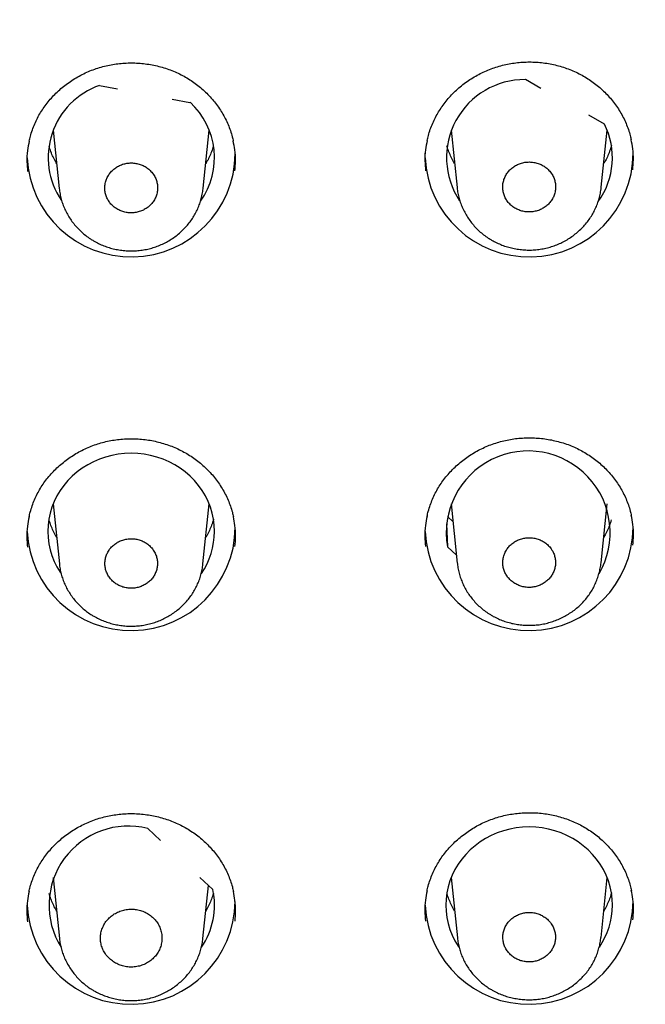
# Model space of a CAD drawing. Header units: millimetres. Extents: x 8 to 1128, y 12 to 2387.
# Tile 69 of 90: x 473 to 486, y 2272 to 2293. Entities that reach past the tile are written whole.
import ezdxf

# ---------------------------------------------------------------- set-up
doc = ezdxf.new("R2010")
doc.units = ezdxf.units.MM

msp = doc.modelspace()

# ---------------------------------------------------------------- linework, layer by layer
at = {"color": 7, "linetype": 'Continuous', "lineweight": 30}
for p, q in [((474.691, 2291.814), (475.076, 2291.741)), ((484.229, 2291.748), (483.892, 2291.939)), ((476.26, 2291.519), (476.644, 2291.447)), ((485.599, 2290.976), (485.261, 2291.167)), ((473.689, 2290.844), (473.818, 2289.586)), ((476.93, 2289.588), (477.058, 2290.844)), ((482.289, 2290.844), (482.416, 2289.603)), ((485.532, 2289.611), (485.658, 2290.844)), ((473.124, 2290.249), (473.124, 2290.296)), ((481.724, 2290.249), (481.726, 2290.35)), ((473.689, 2282.763), (473.822, 2281.464)), ((476.925, 2281.467), (477.058, 2282.763)), ((482.289, 2282.763), (482.42, 2281.482)), ((485.528, 2281.49), (485.658, 2282.763)), ((482.328, 2282.378), (482.207, 2282.492)), ((482.185, 2282.333), (482.209, 2281.836)), ((482.403, 2281.653), (482.209, 2281.836)), ((475.731, 2275.744), (476.009, 2275.483)), ((473.689, 2274.682), (473.824, 2273.363)), ((476.86, 2274.683), (477.138, 2274.422)), ((476.923, 2273.366), (477.041, 2274.513)), ((482.289, 2274.682), (482.422, 2273.381)), ((485.526, 2273.389), (485.658, 2274.682))]:
    msp.add_line(p, q, dxfattribs=at)
at = {"color": 7, "linetype": 'Continuous', "lineweight": 30, "flags": 128}
for points in [[(477.174, 2282.167), (477.168, 2282.3), (477.151, 2282.432), (477.124, 2282.562), (477.086, 2282.69), (477.037, 2282.815), (476.977, 2282.935), (476.908, 2283.051), (476.83, 2283.162), (476.742, 2283.266), (476.646, 2283.363), (476.543, 2283.454), (476.432, 2283.536), (476.314, 2283.61), (476.191, 2283.675), (476.062, 2283.73), (475.93, 2283.776), (475.794, 2283.812), (475.655, 2283.838), (475.515, 2283.854), (475.374, 2283.859), (475.232, 2283.854), (475.092, 2283.838), (474.953, 2283.812), (474.817, 2283.776), (474.685, 2283.73), (474.556, 2283.675), (474.433, 2283.61), (474.316, 2283.536), (474.205, 2283.454), (474.101, 2283.363), (474.005, 2283.266), (473.917, 2283.162), (473.839, 2283.051), (473.77, 2282.935), (473.711, 2282.815), (473.662, 2282.69), (473.623, 2282.562), (473.596, 2282.432), (473.579, 2282.3), (473.574, 2282.167), (473.579, 2282.035), (473.596, 2281.903), (473.623, 2281.773), (473.662, 2281.645), (473.711, 2281.52), (473.77, 2281.4), (473.839, 2281.284), (473.857, 2281.257)], [(485.774, 2274.086), (485.768, 2274.219), (485.751, 2274.351), (485.724, 2274.481), (485.686, 2274.609), (485.637, 2274.733), (485.577, 2274.854), (485.508, 2274.97), (485.43, 2275.08), (485.342, 2275.185), (485.246, 2275.282), (485.143, 2275.372), (485.032, 2275.454), (484.914, 2275.528), (484.791, 2275.593), (484.662, 2275.649), (484.53, 2275.695), (484.394, 2275.731), (484.255, 2275.757), (484.115, 2275.772), (483.974, 2275.778), (483.832, 2275.772), (483.692, 2275.757), (483.553, 2275.731), (483.417, 2275.695), (483.285, 2275.649), (483.156, 2275.593), (483.033, 2275.528), (482.916, 2275.454), (482.805, 2275.372), (482.701, 2275.282), (482.605, 2275.185), (482.517, 2275.08), (482.439, 2274.97), (482.37, 2274.854), (482.311, 2274.733), (482.262, 2274.609), (482.223, 2274.481), (482.196, 2274.351), (482.179, 2274.219), (482.174, 2274.086), (482.179, 2273.953), (482.196, 2273.821), (482.223, 2273.691), (482.262, 2273.563), (482.311, 2273.439), (482.37, 2273.318), (482.439, 2273.202), (482.456, 2273.176)]]:
    msp.add_lwpolyline(points, dxfattribs=at)
at = {"color": 7, "linetype": 'Continuous', "lineweight": 30}
for centre, radius, start, end in [((475.23, 2290.254), 1.65, 109.0571, 214.2635), ((483.874, 2290.252), 1.686, 89.3979, 213.6583), ((475.552, 2290.251), 1.62, 324.5719, 47.6037), ((484.165, 2290.248), 1.608, 324.081, 26.9285), ((475.371, 2290.355), 2.25, 182.6991, 359.6015), ((483.971, 2290.354), 2.25, 182.6895, 359.8936), ((483.953, 2282.137), 1.771, 329.9547, 189.7999), ((475.372, 2282.274), 2.25, 182.7079, 359.4482), ((475.553, 2282.172), 1.62, 325.6293, 359.8441), ((483.971, 2282.274), 2.25, 182.7044, 359.5587), ((475.312, 2274.082), 1.714, 75.8496, 211.9499), ((475.564, 2274.086), 1.609, 325.5597, 12.0255), ((475.372, 2274.192), 2.25, 182.7094, 359.4001), ((483.971, 2274.192), 2.25, 182.7019, 359.5169), ((484.153, 2274.09), 1.62, 325.6179, 359.844)]:
    msp.add_arc(centre, radius, start, end, dxfattribs=at)
for points, knots in [([(522.783, 2283.018), (522.782, 2283.021), (522.752, 2283.248), (522.683, 2283.696), (522.575, 2284.363), (522.456, 2285.029), (522.327, 2285.692), (522.189, 2286.354), (522.041, 2287.015), (521.884, 2287.673), (521.717, 2288.329), (521.54, 2288.983), (521.354, 2289.634), (521.158, 2290.284), (520.953, 2290.93), (520.738, 2291.574), (520.514, 2292.215), (520.281, 2292.853), (520.038, 2293.488), (519.786, 2294.12), (519.525, 2294.748), (519.255, 2295.373), (518.976, 2295.994), (518.687, 2296.612), (518.39, 2297.226), (518.083, 2297.836), (517.768, 2298.442), (517.444, 2299.044), (517.111, 2299.642), (516.77, 2300.235), (516.419, 2300.824), (516.061, 2301.408), (515.693, 2301.988), (515.318, 2302.563), (514.934, 2303.133), (514.541, 2303.698), (514.141, 2304.257), (513.732, 2304.812), (513.315, 2305.361), (512.89, 2305.905), (512.458, 2306.443), (512.017, 2306.975), (511.569, 2307.502), (511.113, 2308.023), (510.649, 2308.538), (510.178, 2309.047), (509.7, 2309.55), (509.214, 2310.046), (508.721, 2310.537), (508.221, 2311.021), (507.714, 2311.498), (507.2, 2311.969), (506.679, 2312.433), (506.152, 2312.89), (505.617, 2313.34), (505.077, 2313.784), (504.53, 2314.22), (503.976, 2314.649), (503.416, 2315.071), (502.85, 2315.486), (502.279, 2315.894), (501.701, 2316.294), (501.117, 2316.686), (500.528, 2317.071), (499.933, 2317.448), (499.333, 2317.818), (498.727, 2318.18), (498.116, 2318.533), (497.5, 2318.879), (496.879, 2319.217), (496.254, 2319.547), (495.623, 2319.869), (494.988, 2320.182), (494.348, 2320.488), (493.704, 2320.785), (493.055, 2321.073), (492.403, 2321.353), (491.746, 2321.625), (491.085, 2321.888), (490.421, 2322.143), (489.753, 2322.389), (489.081, 2322.626), (488.406, 2322.855), (487.728, 2323.075), (487.047, 2323.286), (486.362, 2323.488), (485.675, 2323.681), (484.985, 2323.866), (484.292, 2324.041), (483.597, 2324.208), (482.899, 2324.365), (482.199, 2324.514), (481.497, 2324.653), (480.794, 2324.784), (480.088, 2324.905), (479.38, 2325.017), (478.671, 2325.12), (477.961, 2325.214), (477.249, 2325.298), (476.536, 2325.373), (475.822, 2325.439), (475.107, 2325.496), (474.392, 2325.544), (473.675, 2325.582), (472.959, 2325.611), (472.242, 2325.631), (471.524, 2325.641), (470.807, 2325.643), (470.089, 2325.634), (469.372, 2325.617), (468.655, 2325.59), (467.939, 2325.554), (467.223, 2325.509), (466.508, 2325.455), (465.794, 2325.391), (465.081, 2325.318), (464.369, 2325.236), (463.658, 2325.145), (462.948, 2325.044), (462.24, 2324.934), (461.534, 2324.816), (460.83, 2324.688), (460.127, 2324.55), (459.427, 2324.404), (458.729, 2324.249), (458.033, 2324.085), (457.34, 2323.912), (456.649, 2323.729), (455.961, 2323.538), (455.275, 2323.338), (454.593, 2323.13), (453.914, 2322.912), (453.238, 2322.686), (452.566, 2322.45), (451.897, 2322.207), (451.231, 2321.954), (450.57, 2321.693), (449.912, 2321.424), (449.258, 2321.146), (448.609, 2320.859), (447.963, 2320.564), (447.322, 2320.261), (446.686, 2319.95), (446.054, 2319.63), (445.427, 2319.302), (444.805, 2318.966), (444.187, 2318.622), (443.575, 2318.27), (442.968, 2317.911), (442.367, 2317.543), (441.77, 2317.168), (441.18, 2316.785), (440.594, 2316.394), (440.015, 2315.996), (439.442, 2315.591), (438.874, 2315.178), (438.313, 2314.757), (437.758, 2314.33), (437.209, 2313.895), (436.667, 2313.454), (436.131, 2313.005), (435.601, 2312.549), (435.079, 2312.087), (434.563, 2311.618), (434.054, 2311.142), (433.552, 2310.66), (433.057, 2310.171), (432.57, 2309.676), (432.09, 2309.175), (431.617, 2308.668), (431.151, 2308.154), (430.693, 2307.635), (430.243, 2307.109), (429.8, 2306.578), (429.366, 2306.041), (428.939, 2305.499), (428.52, 2304.951), (428.109, 2304.398), (427.706, 2303.839), (427.312, 2303.276), (426.926, 2302.707), (426.548, 2302.134), (426.178, 2301.555), (425.817, 2300.972), (425.465, 2300.384), (425.121, 2299.792), (424.786, 2299.195), (424.46, 2298.594), (424.142, 2297.989), (423.834, 2297.38), (423.534, 2296.767), (423.243, 2296.15), (422.962, 2295.53), (422.689, 2294.905), (422.426, 2294.278), (422.171, 2293.647), (421.926, 2293.013), (421.691, 2292.375), (421.464, 2291.735), (421.247, 2291.092), (421.04, 2290.446), (420.842, 2289.798), (420.653, 2289.147), (420.474, 2288.493), (420.305, 2287.838), (420.145, 2287.18), (419.994, 2286.52), (419.854, 2285.858), (419.723, 2285.195), (419.601, 2284.53), (419.49, 2283.864), (419.407, 2283.328), (419.365, 2283.015), (419.353, 2282.925)], [0, 0, 0, 0, 0.000073, 0.004843, 0.009613, 0.014384, 0.019154, 0.023925, 0.028695, 0.033466, 0.038237, 0.043007, 0.047778, 0.052549, 0.05732, 0.062091, 0.066862, 0.071634, 0.076405, 0.081176, 0.085948, 0.090719, 0.095491, 0.100263, 0.105035, 0.109807, 0.114579, 0.119351, 0.124124, 0.128896, 0.133669, 0.138442, 0.143214, 0.147987, 0.15276, 0.157534, 0.162307, 0.16708, 0.171854, 0.176628, 0.181401, 0.186175, 0.190949, 0.195724, 0.200498, 0.205272, 0.210047, 0.214821, 0.219596, 0.224371, 0.229146, 0.233921, 0.238696, 0.243471, 0.248247, 0.253022, 0.257798, 0.262574, 0.267349, 0.272125, 0.276901, 0.281677, 0.286453, 0.29123, 0.296006, 0.300783, 0.305559, 0.310336, 0.315112, 0.319889, 0.324666, 0.329443, 0.33422, 0.338997, 0.343774, 0.348551, 0.353329, 0.358106, 0.362883, 0.367661, 0.372438, 0.377216, 0.381994, 0.386771, 0.391549, 0.396327, 0.401105, 0.405883, 0.41066, 0.415438, 0.420216, 0.424994, 0.429772, 0.434551, 0.439329, 0.444107, 0.448885, 0.453663, 0.458441, 0.46322, 0.467998, 0.472776, 0.477554, 0.482333, 0.487111, 0.491889, 0.496668, 0.501446, 0.506224, 0.511003, 0.515781, 0.520559, 0.525338, 0.530116, 0.534894, 0.539672, 0.544451, 0.549229, 0.554007, 0.558785, 0.563564, 0.568342, 0.57312, 0.577898, 0.582676, 0.587454, 0.592232, 0.597011, 0.601789, 0.606566, 0.611344, 0.616122, 0.6209, 0.625678, 0.630456, 0.635233, 0.640011, 0.644788, 0.649566, 0.654343, 0.659121, 0.663898, 0.668676, 0.673453, 0.67823, 0.683007, 0.687784, 0.692561, 0.697338, 0.702115, 0.706891, 0.711668, 0.716444, 0.721221, 0.725997, 0.730773, 0.73555, 0.740326, 0.745102, 0.749877, 0.754653, 0.759429, 0.764205, 0.76898, 0.773755, 0.778531, 0.783306, 0.788081, 0.792856, 0.79763, 0.802405, 0.80718, 0.811954, 0.816728, 0.821503, 0.826277, 0.831051, 0.835825, 0.840598, 0.845372, 0.850145, 0.854919, 0.859692, 0.864465, 0.869238, 0.874011, 0.878784, 0.883557, 0.888329, 0.893101, 0.897874, 0.902646, 0.907418, 0.91219, 0.916962, 0.921734, 0.926505, 0.931277, 0.936048, 0.94082, 0.945591, 0.950362, 0.955133, 0.959904, 0.964675, 0.969446, 0.974217, 0.978988, 0.983758, 0.988529, 0.993299, 0.99807, 1, 1, 1, 1]), ([(421.243, 2279.41), (421.248, 2279.436), (421.297, 2279.678), (421.4, 2280.137), (421.552, 2280.787), (421.714, 2281.434), (421.886, 2282.078), (422.067, 2282.721), (422.258, 2283.361), (422.458, 2283.999), (422.667, 2284.634), (422.886, 2285.266), (423.115, 2285.895), (423.352, 2286.521), (423.599, 2287.144), (423.855, 2287.764), (424.121, 2288.38), (424.395, 2288.993), (424.678, 2289.602), (424.971, 2290.207), (425.272, 2290.808), (425.583, 2291.406), (425.902, 2291.999), (426.23, 2292.588), (426.566, 2293.173), (426.911, 2293.753), (427.265, 2294.329), (427.628, 2294.9), (427.998, 2295.466), (428.377, 2296.027), (428.765, 2296.583), (429.16, 2297.135), (429.564, 2297.68), (429.976, 2298.221), (430.396, 2298.756), (430.823, 2299.286), (431.259, 2299.81), (431.702, 2300.328), (432.153, 2300.84), (432.611, 2301.346), (433.077, 2301.847), (433.55, 2302.341), (434.031, 2302.829), (434.518, 2303.311), (435.013, 2303.786), (435.515, 2304.254), (436.023, 2304.716), (436.539, 2305.172), (437.061, 2305.62), (437.59, 2306.062), (438.125, 2306.497), (438.667, 2306.924), (439.215, 2307.345), (439.769, 2307.758), (440.329, 2308.164), (440.895, 2308.563), (441.467, 2308.954), (442.045, 2309.338), (442.628, 2309.714), (443.217, 2310.082), (443.812, 2310.443), (444.411, 2310.796), (445.016, 2311.141), (445.626, 2311.478), (446.241, 2311.807), (446.86, 2312.128), (447.485, 2312.441), (448.113, 2312.745), (448.747, 2313.041), (449.384, 2313.329), (450.026, 2313.609), (450.672, 2313.88), (451.322, 2314.143), (451.976, 2314.397), (452.633, 2314.643), (453.294, 2314.88), (453.959, 2315.108), (454.627, 2315.328), (455.298, 2315.539), (455.972, 2315.741), (456.649, 2315.934), (457.328, 2316.118), (458.011, 2316.294), (458.696, 2316.46), (459.383, 2316.618), (460.073, 2316.766), (460.765, 2316.906), (461.458, 2317.036), (462.154, 2317.157), (462.851, 2317.269), (463.55, 2317.372), (464.251, 2317.466), (464.953, 2317.551), (465.656, 2317.627), (466.36, 2317.693), (467.064, 2317.75), (467.77, 2317.798), (468.476, 2317.836), (469.183, 2317.866), (469.89, 2317.886), (470.598, 2317.897), (471.305, 2317.898), (472.013, 2317.891), (472.72, 2317.874), (473.427, 2317.848), (474.134, 2317.812), (474.84, 2317.767), (475.545, 2317.714), (476.249, 2317.65), (476.952, 2317.578), (477.655, 2317.497), (478.356, 2317.406), (479.055, 2317.306), (479.753, 2317.197), (480.449, 2317.079), (481.144, 2316.952), (481.836, 2316.815), (482.527, 2316.67), (483.215, 2316.516), (483.901, 2316.352), (484.584, 2316.18), (485.265, 2315.999), (485.943, 2315.808), (486.618, 2315.609), (487.29, 2315.402), (487.959, 2315.185), (488.624, 2314.96), (489.286, 2314.726), (489.945, 2314.483), (490.6, 2314.232), (491.251, 2313.972), (491.899, 2313.704), (492.542, 2313.427), (493.181, 2313.142), (493.816, 2312.848), (494.446, 2312.547), (495.072, 2312.237), (495.693, 2311.918), (496.31, 2311.592), (496.921, 2311.258), (497.528, 2310.916), (498.129, 2310.566), (498.726, 2310.208), (499.316, 2309.842), (499.902, 2309.468), (500.481, 2309.087), (501.055, 2308.699), (501.624, 2308.303), (502.186, 2307.899), (502.742, 2307.488), (503.292, 2307.07), (503.836, 2306.645), (504.373, 2306.213), (504.904, 2305.774), (505.429, 2305.327), (505.947, 2304.874), (506.458, 2304.415), (506.962, 2303.948), (507.459, 2303.475), (507.949, 2302.996), (508.432, 2302.51), (508.908, 2302.018), (509.376, 2301.52), (509.837, 2301.016), (510.291, 2300.505), (510.736, 2299.989), (511.174, 2299.467), (511.605, 2298.94), (512.027, 2298.406), (512.442, 2297.868), (512.848, 2297.324), (513.247, 2296.774), (513.637, 2296.22), (514.019, 2295.66), (514.393, 2295.096), (514.758, 2294.527), (515.114, 2293.953), (515.463, 2293.374), (515.802, 2292.791), (516.133, 2292.203), (516.455, 2291.611), (516.769, 2291.015), (517.073, 2290.415), (517.369, 2289.811), (517.655, 2289.204), (517.933, 2288.592), (518.201, 2287.977), (518.461, 2287.359), (518.711, 2286.737), (518.952, 2286.112), (519.183, 2285.484), (519.405, 2284.853), (519.618, 2284.219), (519.822, 2283.582), (520.016, 2282.943), (520.2, 2282.301), (520.375, 2281.657), (520.54, 2281.011), (520.696, 2280.362), (520.806, 2279.878), (520.862, 2279.61), (520.872, 2279.56)], [0, 0, 0, 0, 0.000587, 0.005655, 0.010724, 0.015792, 0.02086, 0.025928, 0.030996, 0.036065, 0.041133, 0.046201, 0.051269, 0.056337, 0.061405, 0.066473, 0.071541, 0.076609, 0.081677, 0.086745, 0.091813, 0.096881, 0.101949, 0.107017, 0.112084, 0.117152, 0.12222, 0.127288, 0.132355, 0.137423, 0.142491, 0.147558, 0.152626, 0.157694, 0.162761, 0.167829, 0.172896, 0.177964, 0.183031, 0.188099, 0.193166, 0.198233, 0.203301, 0.208368, 0.213435, 0.218503, 0.22357, 0.228637, 0.233704, 0.238771, 0.243839, 0.248906, 0.253973, 0.25904, 0.264107, 0.269174, 0.274241, 0.279308, 0.284375, 0.289442, 0.294509, 0.299576, 0.304643, 0.309709, 0.314776, 0.319843, 0.32491, 0.329977, 0.335044, 0.34011, 0.345177, 0.350244, 0.355311, 0.360377, 0.365444, 0.370511, 0.375577, 0.380644, 0.385711, 0.390777, 0.395844, 0.400911, 0.405977, 0.411044, 0.416111, 0.421177, 0.426244, 0.43131, 0.436377, 0.441443, 0.44651, 0.451577, 0.456643, 0.46171, 0.466776, 0.471843, 0.476909, 0.481976, 0.487042, 0.492109, 0.497176, 0.502242, 0.507309, 0.512375, 0.517442, 0.522508, 0.527575, 0.532641, 0.537708, 0.542774, 0.547841, 0.552907, 0.557974, 0.563041, 0.568107, 0.573174, 0.57824, 0.583307, 0.588373, 0.59344, 0.598507, 0.603573, 0.60864, 0.613706, 0.618773, 0.62384, 0.628906, 0.633973, 0.63904, 0.644106, 0.649173, 0.65424, 0.659306, 0.664373, 0.66944, 0.674507, 0.679573, 0.68464, 0.689707, 0.694774, 0.699841, 0.704907, 0.709974, 0.715041, 0.720108, 0.725175, 0.730242, 0.735309, 0.740376, 0.745443, 0.75051, 0.755577, 0.760644, 0.765711, 0.770778, 0.775845, 0.780912, 0.78598, 0.791047, 0.796114, 0.801181, 0.806248, 0.811316, 0.816383, 0.82145, 0.826518, 0.831585, 0.836653, 0.84172, 0.846788, 0.851855, 0.856923, 0.86199, 0.867058, 0.872125, 0.877193, 0.882261, 0.887328, 0.892396, 0.897464, 0.902532, 0.9076, 0.912667, 0.917735, 0.922803, 0.927871, 0.932939, 0.938007, 0.943075, 0.948143, 0.953211, 0.958279, 0.963347, 0.968415, 0.973483, 0.978551, 0.98362, 0.988688, 0.993756, 0.998824, 1, 1, 1, 1]), ([(473.17, 2290.606), (473.178, 2290.642), (473.196, 2290.724), (473.236, 2290.849), (473.286, 2290.981), (473.346, 2291.108), (473.415, 2291.229), (473.492, 2291.346), (473.577, 2291.459), (473.671, 2291.568), (473.773, 2291.671), (473.883, 2291.768), (473.999, 2291.859), (474.121, 2291.942), (474.248, 2292.017), (474.38, 2292.084), (474.515, 2292.142), (474.654, 2292.191), (474.795, 2292.231), (474.938, 2292.262), (475.083, 2292.284), (475.231, 2292.297), (475.38, 2292.301), (475.529, 2292.297), (475.678, 2292.282), (475.826, 2292.259), (475.972, 2292.227), (476.114, 2292.185), (476.253, 2292.136), (476.387, 2292.078), (476.516, 2292.011), (476.64, 2291.937), (476.76, 2291.855), (476.873, 2291.766), (476.981, 2291.669), (477.082, 2291.565), (477.176, 2291.456), (477.263, 2291.34), (477.34, 2291.22), (477.409, 2291.095), (477.469, 2290.967), (477.519, 2290.836), (477.556, 2290.717), (477.573, 2290.64), (477.58, 2290.609)], [0, 0, 0, 0, 0.019206, 0.043614, 0.067804, 0.091728, 0.115407, 0.139084, 0.163035, 0.18717, 0.21145, 0.235831, 0.260262, 0.284683, 0.309036, 0.333279, 0.357377, 0.381309, 0.405037, 0.428724, 0.452587, 0.476585, 0.500697, 0.524895, 0.549146, 0.573408, 0.597636, 0.621797, 0.645864, 0.669817, 0.693612, 0.717366, 0.74129, 0.765363, 0.789562, 0.813853, 0.838203, 0.86257, 0.886908, 0.911189, 0.935387, 0.95949, 0.983394, 1, 1, 1, 1]), ([(481.77, 2290.621), (481.778, 2290.657), (481.797, 2290.739), (481.836, 2290.865), (481.887, 2290.996), (481.947, 2291.123), (482.016, 2291.245), (482.092, 2291.362), (482.178, 2291.475), (482.272, 2291.584), (482.374, 2291.688), (482.483, 2291.785), (482.599, 2291.876), (482.722, 2291.959), (482.849, 2292.034), (482.981, 2292.101), (483.116, 2292.16), (483.254, 2292.209), (483.395, 2292.249), (483.538, 2292.281), (483.684, 2292.303), (483.831, 2292.317), (483.98, 2292.322), (484.13, 2292.317), (484.279, 2292.303), (484.426, 2292.28), (484.572, 2292.248), (484.714, 2292.207), (484.853, 2292.158), (484.987, 2292.1), (485.116, 2292.034), (485.241, 2291.96), (485.36, 2291.879), (485.473, 2291.789), (485.581, 2291.693), (485.682, 2291.589), (485.776, 2291.48), (485.862, 2291.365), (485.94, 2291.244), (486.009, 2291.12), (486.068, 2290.992), (486.118, 2290.861), (486.155, 2290.742), (486.172, 2290.666), (486.178, 2290.636)], [0, 0, 0, 0, 0.01916, 0.043573, 0.067769, 0.091698, 0.115382, 0.139065, 0.163025, 0.187167, 0.211454, 0.235842, 0.26028, 0.284708, 0.309068, 0.333318, 0.357424, 0.381363, 0.405099, 0.428799, 0.452672, 0.47668, 0.500802, 0.52501, 0.54927, 0.573541, 0.597777, 0.621946, 0.64602, 0.669982, 0.693783, 0.717548, 0.741482, 0.765567, 0.789777, 0.814079, 0.83844, 0.862817, 0.887166, 0.911455, 0.935662, 0.959773, 0.983681, 1, 1, 1, 1]), ([(473.169, 2290.609), (473.155, 2290.541), (473.126, 2290.394), (473.114, 2290.172), (473.128, 2290.021), (473.134, 2289.95)], [0, 0, 0, 0, 0.315103, 0.676598, 1, 1, 1, 1]), ([(473.763, 2290.12), (473.756, 2290.131), (473.728, 2290.178), (473.685, 2290.265), (473.637, 2290.38), (473.609, 2290.46), (473.599, 2290.5), (473.599, 2290.501)], [0, 0, 0, 0, 0.090656, 0.391906, 0.693746, 0.996156, 1, 1, 1, 1]), ([(477.149, 2290.503), (477.148, 2290.502), (477.138, 2290.46), (477.11, 2290.38), (477.062, 2290.264), (477.019, 2290.177), (476.991, 2290.131), (476.984, 2290.12)], [0, 0, 0, 0, 0.006649, 0.308994, 0.610942, 0.912415, 1, 1, 1, 1]), ([(477.614, 2289.965), (477.62, 2290.036), (477.632, 2290.188), (477.62, 2290.405), (477.591, 2290.548), (477.578, 2290.612)], [0, 0, 0, 0, 0.331178, 0.699021, 1, 1, 1, 1]), ([(481.77, 2290.625), (481.756, 2290.556), (481.727, 2290.41), (481.715, 2290.188), (481.729, 2290.037), (481.735, 2289.966)], [0, 0, 0, 0, 0.314133, 0.675653, 1, 1, 1, 1]), ([(482.363, 2290.118), (482.363, 2290.118), (482.34, 2290.154), (482.302, 2290.23), (482.251, 2290.344), (482.216, 2290.437), (482.202, 2290.492), (482.198, 2290.507)], [0, 0, 0, 0, 0.002809, 0.297804, 0.593379, 0.889522, 1, 1, 1, 1]), ([(485.751, 2290.512), (485.742, 2290.48), (485.721, 2290.409), (485.678, 2290.3), (485.632, 2290.201), (485.597, 2290.142), (485.584, 2290.121)], [0, 0, 0, 0, 0.2340488, 0.52938, 0.8242682, 1, 1, 1, 1]), ([(486.212, 2289.991), (486.218, 2290.063), (486.231, 2290.214), (486.219, 2290.432), (486.19, 2290.575), (486.177, 2290.639)], [0, 0, 0, 0, 0.32987, 0.697323, 1, 1, 1, 1]), ([(475.817, 2289.936), (475.796, 2289.959), (475.753, 2290.004), (475.675, 2290.058), (475.589, 2290.099), (475.497, 2290.126), (475.401, 2290.138), (475.305, 2290.135), (475.21, 2290.116), (475.12, 2290.083), (475.037, 2290.035), (474.965, 2289.976), (474.903, 2289.905), (474.855, 2289.826), (474.821, 2289.74), (474.803, 2289.651), (474.802, 2289.559), (474.816, 2289.469), (474.847, 2289.382), (474.892, 2289.302), (474.951, 2289.229), (475.022, 2289.168), (475.104, 2289.118), (475.192, 2289.082), (475.286, 2289.061), (475.382, 2289.054), (475.479, 2289.064), (475.571, 2289.088), (475.659, 2289.127), (475.738, 2289.179), (475.808, 2289.243), (475.864, 2289.316), (475.907, 2289.399), (475.935, 2289.486), (475.947, 2289.577), (475.942, 2289.668), (475.921, 2289.757), (475.883, 2289.85), (475.841, 2289.906), (475.817, 2289.936)], [0, 0, 0, 0, 0.02646, 0.053688, 0.080148, 0.107375, 0.133834, 0.161059, 0.187517, 0.214743, 0.241203, 0.268431, 0.294895, 0.322126, 0.348594, 0.37583, 0.402299, 0.429537, 0.456006, 0.483243, 0.509709, 0.536942, 0.563405, 0.590634, 0.617093, 0.644319, 0.670777, 0.698002, 0.724462, 0.751688, 0.778151, 0.805382, 0.831848, 0.859083, 0.885552, 0.912789, 0.939259, 0.966496, 1, 1, 1, 1]), ([(484.418, 2289.959), (484.397, 2289.981), (484.354, 2290.026), (484.276, 2290.079), (484.189, 2290.121), (484.097, 2290.148), (484.001, 2290.159), (483.905, 2290.156), (483.81, 2290.137), (483.72, 2290.103), (483.637, 2290.055), (483.564, 2289.996), (483.502, 2289.925), (483.454, 2289.846), (483.42, 2289.759), (483.402, 2289.67), (483.401, 2289.578), (483.415, 2289.488), (483.446, 2289.401), (483.491, 2289.32), (483.551, 2289.248), (483.622, 2289.186), (483.703, 2289.137), (483.792, 2289.101), (483.886, 2289.08), (483.982, 2289.074), (484.079, 2289.083), (484.172, 2289.108), (484.26, 2289.147), (484.339, 2289.199), (484.409, 2289.264), (484.465, 2289.337), (484.508, 2289.42), (484.536, 2289.507), (484.548, 2289.599), (484.543, 2289.69), (484.522, 2289.779), (484.484, 2289.872), (484.441, 2289.928), (484.418, 2289.959)], [0, 0, 0, 0, 0.0264563, 0.0536799, 0.0801362, 0.1073598, 0.1338162, 0.1610396, 0.1874991, 0.2147256, 0.2411902, 0.2684219, 0.2948911, 0.3221278, 0.3485994, 0.3758388, 0.4023094, 0.4295478, 0.4560144, 0.4832488, 0.5097102, 0.5369392, 0.5633965, 0.5906211, 0.6170772, 0.6443003, 0.6707585, 0.6979838, 0.7244466, 0.7516766, 0.7781446, 0.8053799, 0.8318511, 0.85909, 0.8855612, 0.9128004, 0.9392684, 0.9665044, 1, 1, 1, 1]), ([(483.13, 2288.487), (483.151, 2288.475), (483.207, 2288.442), (483.301, 2288.395), (483.415, 2288.349), (483.532, 2288.311), (483.653, 2288.283), (483.776, 2288.263), (483.902, 2288.253), (484.027, 2288.252), (484.152, 2288.261), (484.276, 2288.28), (484.396, 2288.308), (484.514, 2288.345), (484.628, 2288.39), (484.739, 2288.445), (484.845, 2288.508), (484.947, 2288.58), (485.043, 2288.659), (485.132, 2288.745), (485.214, 2288.838), (485.286, 2288.935), (485.349, 2289.037), (485.403, 2289.143), (485.449, 2289.253), (485.486, 2289.367), (485.513, 2289.484), (485.528, 2289.567), (485.531, 2289.61), (485.531, 2289.613)], [0, 0, 0, 0, 0.023282, 0.061609, 0.100125, 0.138947, 0.178033, 0.217322, 0.256738, 0.296172, 0.335539, 0.374767, 0.413766, 0.452119, 0.490754, 0.52977, 0.569084, 0.60859, 0.648141, 0.687592, 0.726823, 0.765722, 0.803752, 0.841916, 0.880363, 0.919052, 0.957924, 0.996908, 1, 1, 1, 1]), ([(473.819, 2289.581), (473.824, 2289.543), (473.833, 2289.466), (473.86, 2289.353), (473.895, 2289.241), (473.94, 2289.131), (473.994, 2289.025), (474.058, 2288.922), (474.129, 2288.824), (474.209, 2288.731), (474.296, 2288.645), (474.39, 2288.566), (474.468, 2288.51), (474.514, 2288.48), (474.526, 2288.473)], [0, 0, 0, 0, 0.084375, 0.171616, 0.257971, 0.345385, 0.433538, 0.522325, 0.611598, 0.701185, 0.790865, 0.880459, 0.969845, 1, 1, 1, 1]), ([(474.526, 2288.473), (474.547, 2288.46), (474.603, 2288.427), (474.697, 2288.38), (474.81, 2288.333), (474.927, 2288.295), (475.048, 2288.266), (475.171, 2288.246), (475.296, 2288.235), (475.422, 2288.234), (475.547, 2288.242), (475.671, 2288.26), (475.791, 2288.287), (475.909, 2288.324), (476.023, 2288.369), (476.134, 2288.423), (476.241, 2288.486), (476.343, 2288.557), (476.439, 2288.636), (476.528, 2288.722), (476.609, 2288.813), (476.682, 2288.91), (476.745, 2289.012), (476.8, 2289.117), (476.846, 2289.227), (476.883, 2289.341), (476.91, 2289.458), (476.925, 2289.542), (476.928, 2289.586), (476.928, 2289.59)], [0, 0, 0, 0, 0.023261, 0.061563, 0.100053, 0.138848, 0.177906, 0.217165, 0.25655, 0.29595, 0.335282, 0.374474, 0.413432, 0.451743, 0.49034, 0.529314, 0.568586, 0.608048, 0.647551, 0.686952, 0.726132, 0.764976, 0.802953, 0.841073, 0.879474, 0.918118, 0.956946, 0.995885, 1, 1, 1, 1]), ([(482.417, 2289.598), (482.422, 2289.56), (482.431, 2289.484), (482.458, 2289.37), (482.494, 2289.258), (482.539, 2289.149), (482.593, 2289.042), (482.656, 2288.939), (482.727, 2288.841), (482.807, 2288.749), (482.894, 2288.662), (482.988, 2288.583), (483.068, 2288.526), (483.116, 2288.496), (483.13, 2288.487)], [0, 0, 0, 0, 0.083956, 0.170891, 0.256835, 0.343816, 0.431531, 0.51988, 0.608718, 0.697874, 0.787133, 0.876313, 0.96529, 1, 1, 1, 1]), ([(473.167, 2282.481), (473.175, 2282.516), (473.193, 2282.598), (473.233, 2282.722), (473.283, 2282.853), (473.343, 2282.98), (473.411, 2283.101), (473.488, 2283.218), (473.573, 2283.331), (473.667, 2283.44), (473.769, 2283.543), (473.878, 2283.64), (473.994, 2283.73), (474.116, 2283.813), (474.244, 2283.888), (474.375, 2283.955), (474.511, 2284.013), (474.649, 2284.063), (474.79, 2284.103), (474.933, 2284.134), (475.079, 2284.156), (475.226, 2284.17), (475.375, 2284.174), (475.525, 2284.17), (475.674, 2284.156), (475.822, 2284.133), (475.967, 2284.101), (476.11, 2284.06), (476.249, 2284.011), (476.384, 2283.953), (476.513, 2283.887), (476.637, 2283.813), (476.757, 2283.732), (476.871, 2283.643), (476.979, 2283.547), (477.08, 2283.443), (477.175, 2283.334), (477.261, 2283.219), (477.339, 2283.099), (477.409, 2282.975), (477.469, 2282.847), (477.519, 2282.717), (477.558, 2282.595), (477.575, 2282.517), (477.582, 2282.483)], [0, 0, 0, 0, 0.018861, 0.043251, 0.067422, 0.091329, 0.11499, 0.138642, 0.162569, 0.186678, 0.210933, 0.235288, 0.259695, 0.284093, 0.308423, 0.332644, 0.356721, 0.380632, 0.404341, 0.428001, 0.451838, 0.47581, 0.499896, 0.524069, 0.548294, 0.572533, 0.596738, 0.620877, 0.644922, 0.668855, 0.692631, 0.716359, 0.740256, 0.764302, 0.788474, 0.81274, 0.837065, 0.861408, 0.885725, 0.909985, 0.934164, 0.958248, 0.982155, 1, 1, 1, 1]), ([(481.768, 2282.496), (481.776, 2282.532), (481.794, 2282.613), (481.834, 2282.738), (481.884, 2282.869), (481.944, 2282.996), (482.012, 2283.117), (482.089, 2283.234), (482.174, 2283.347), (482.268, 2283.456), (482.37, 2283.559), (482.479, 2283.657), (482.595, 2283.747), (482.717, 2283.83), (482.845, 2283.906), (482.976, 2283.973), (483.112, 2284.032), (483.25, 2284.081), (483.391, 2284.121), (483.534, 2284.153), (483.68, 2284.176), (483.827, 2284.19), (483.976, 2284.194), (484.126, 2284.19), (484.275, 2284.176), (484.422, 2284.154), (484.568, 2284.122), (484.711, 2284.082), (484.85, 2284.033), (484.984, 2283.975), (485.113, 2283.91), (485.238, 2283.836), (485.357, 2283.755), (485.471, 2283.666), (485.579, 2283.57), (485.68, 2283.467), (485.775, 2283.358), (485.861, 2283.243), (485.939, 2283.124), (486.008, 2283), (486.068, 2282.872), (486.119, 2282.742), (486.157, 2282.621), (486.174, 2282.543), (486.181, 2282.51)], [0, 0, 0, 0, 0.018866, 0.043262, 0.067439, 0.09135, 0.115016, 0.138674, 0.162609, 0.186725, 0.210987, 0.23535, 0.259764, 0.284168, 0.308505, 0.332733, 0.356817, 0.380736, 0.404453, 0.428125, 0.451973, 0.475955, 0.500052, 0.524235, 0.548471, 0.572719, 0.596934, 0.621082, 0.645136, 0.669078, 0.692863, 0.716603, 0.740512, 0.764572, 0.788757, 0.813036, 0.837373, 0.861729, 0.886057, 0.910328, 0.934517, 0.958612, 0.982526, 1, 1, 1, 1]), ([(473.166, 2282.484), (473.153, 2282.416), (473.124, 2282.27), (473.112, 2282.049), (473.126, 2281.898), (473.132, 2281.828)], [0, 0, 0, 0, 0.314723, 0.676748, 1, 1, 1, 1]), ([(473.763, 2282.039), (473.757, 2282.048), (473.729, 2282.093), (473.687, 2282.178), (473.639, 2282.294), (473.61, 2282.377), (473.599, 2282.421), (473.598, 2282.425)], [0, 0, 0, 0, 0.0771, 0.374249, 0.671981, 0.970277, 1, 1, 1, 1]), ([(477.151, 2282.432), (477.151, 2282.429), (477.141, 2282.386), (477.112, 2282.304), (477.064, 2282.188), (477.021, 2282.099), (476.992, 2282.051), (476.984, 2282.039)], [0, 0, 0, 0, 0.018928, 0.313802, 0.608292, 0.902322, 1, 1, 1, 1]), ([(477.616, 2281.842), (477.622, 2281.914), (477.634, 2282.065), (477.622, 2282.281), (477.594, 2282.423), (477.581, 2282.487)], [0, 0, 0, 0, 0.33172, 0.700759, 1, 1, 1, 1]), ([(481.767, 2282.5), (481.754, 2282.432), (481.725, 2282.286), (481.713, 2282.065), (481.726, 2281.914), (481.733, 2281.843)], [0, 0, 0, 0, 0.3133789, 0.675408, 1, 1, 1, 1]), ([(485.749, 2282.421), (485.748, 2282.42), (485.738, 2282.378), (485.71, 2282.298), (485.662, 2282.182), (485.619, 2282.095), (485.59, 2282.049), (485.584, 2282.039)], [0, 0, 0, 0, 0.00773, 0.310412, 0.612694, 0.914501, 1, 1, 1, 1]), ([(486.214, 2281.869), (486.22, 2281.94), (486.233, 2282.091), (486.221, 2282.307), (486.192, 2282.45), (486.179, 2282.514)], [0, 0, 0, 0, 0.3299253, 0.6984213, 1, 1, 1, 1]), ([(475.816, 2281.812), (475.795, 2281.834), (475.752, 2281.879), (475.675, 2281.933), (475.589, 2281.974), (475.497, 2282.001), (475.402, 2282.013), (475.306, 2282.01), (475.211, 2281.991), (475.122, 2281.958), (475.039, 2281.911), (474.966, 2281.852), (474.905, 2281.782), (474.857, 2281.703), (474.823, 2281.618), (474.805, 2281.529), (474.804, 2281.438), (474.818, 2281.348), (474.849, 2281.262), (474.893, 2281.182), (474.953, 2281.11), (475.023, 2281.049), (475.104, 2280.999), (475.192, 2280.964), (475.286, 2280.942), (475.382, 2280.936), (475.478, 2280.945), (475.57, 2280.969), (475.658, 2281.008), (475.737, 2281.059), (475.806, 2281.123), (475.862, 2281.196), (475.905, 2281.278), (475.933, 2281.364), (475.944, 2281.455), (475.94, 2281.545), (475.919, 2281.634), (475.881, 2281.726), (475.839, 2281.781), (475.816, 2281.812)], [0, 0, 0, 0, 0.026462, 0.053691, 0.080153, 0.107383, 0.133845, 0.161073, 0.187535, 0.214765, 0.241228, 0.268458, 0.294922, 0.322154, 0.34862, 0.375854, 0.40232, 0.429553, 0.456019, 0.483252, 0.509716, 0.536948, 0.56341, 0.59064, 0.617102, 0.644331, 0.670793, 0.698022, 0.724484, 0.751714, 0.778178, 0.80541, 0.831875, 0.859108, 0.885575, 0.912808, 0.939274, 0.966507, 1, 1, 1, 1]), ([(484.417, 2281.834), (484.396, 2281.856), (484.353, 2281.901), (484.275, 2281.955), (484.189, 2281.996), (484.097, 2282.022), (484.001, 2282.034), (483.905, 2282.031), (483.811, 2282.012), (483.721, 2281.978), (483.638, 2281.931), (483.565, 2281.872), (483.504, 2281.801), (483.456, 2281.722), (483.422, 2281.637), (483.404, 2281.548), (483.403, 2281.456), (483.417, 2281.367), (483.448, 2281.28), (483.493, 2281.2), (483.552, 2281.128), (483.623, 2281.067), (483.704, 2281.018), (483.792, 2280.982), (483.886, 2280.961), (483.982, 2280.955), (484.078, 2280.965), (484.171, 2280.989), (484.259, 2281.028), (484.338, 2281.08), (484.407, 2281.144), (484.463, 2281.217), (484.506, 2281.299), (484.534, 2281.386), (484.546, 2281.477), (484.541, 2281.567), (484.52, 2281.656), (484.482, 2281.748), (484.44, 2281.804), (484.417, 2281.834)], [0, 0, 0, 0, 0.02646, 0.0536873, 0.0801473, 0.1073745, 0.1338355, 0.1610636, 0.187527, 0.2147578, 0.2412239, 0.2684574, 0.2949251, 0.3221605, 0.3486282, 0.3758636, 0.4023296, 0.4295633, 0.4560266, 0.4832575, 0.5097183, 0.5369466, 0.5634063, 0.5906333, 0.6170937, 0.6443213, 0.6707839, 0.6980137, 0.724479, 0.7517117, 0.7781791, 0.8054141, 0.831882, 0.8591176, 0.8855843, 0.9128187, 0.9392828, 0.9665146, 1, 1, 1, 1]), ([(473.823, 2281.46), (473.823, 2281.456), (473.826, 2281.413), (473.841, 2281.332), (473.868, 2281.217), (473.905, 2281.106), (473.951, 2280.997), (474.006, 2280.891), (474.071, 2280.789), (474.143, 2280.692), (474.224, 2280.601), (474.312, 2280.516), (474.405, 2280.439), (474.479, 2280.387), (474.522, 2280.36), (474.532, 2280.354)], [0, 0, 0, 0, 0.008447, 0.096626, 0.183437, 0.269667, 0.356953, 0.444972, 0.533616, 0.622733, 0.71215, 0.801643, 0.891041, 0.974554, 1, 1, 1, 1]), ([(474.532, 2280.354), (474.553, 2280.342), (474.608, 2280.309), (474.703, 2280.262), (474.816, 2280.216), (474.933, 2280.178), (475.054, 2280.149), (475.177, 2280.129), (475.302, 2280.119), (475.427, 2280.118), (475.552, 2280.127), (475.676, 2280.145), (475.796, 2280.173), (475.913, 2280.21), (476.027, 2280.256), (476.137, 2280.31), (476.244, 2280.373), (476.346, 2280.444), (476.441, 2280.523), (476.53, 2280.609), (476.611, 2280.701), (476.683, 2280.798), (476.745, 2280.9), (476.799, 2281.005), (476.845, 2281.115), (476.881, 2281.229), (476.908, 2281.346), (476.922, 2281.426), (476.925, 2281.468), (476.925, 2281.47)], [0, 0, 0, 0, 0.02332, 0.061723, 0.100316, 0.139216, 0.17838, 0.217747, 0.25724, 0.296748, 0.336186, 0.375485, 0.414542, 0.452949, 0.49166, 0.530747, 0.570129, 0.609698, 0.649302, 0.688799, 0.728067, 0.766986, 0.80504, 0.843256, 0.881751, 0.920484, 0.959398, 0.998419, 1, 1, 1, 1]), ([(482.421, 2281.477), (482.422, 2281.474), (482.425, 2281.43), (482.439, 2281.349), (482.466, 2281.234), (482.503, 2281.123), (482.549, 2281.014), (482.605, 2280.908), (482.669, 2280.806), (482.742, 2280.709), (482.822, 2280.618), (482.91, 2280.533), (483.005, 2280.455), (483.082, 2280.402), (483.126, 2280.374), (483.136, 2280.368)], [0, 0, 0, 0, 0.00849, 0.096296, 0.182794, 0.268578, 0.355417, 0.442985, 0.531178, 0.619847, 0.708822, 0.797881, 0.886853, 0.975616, 1, 1, 1, 1]), ([(483.136, 2280.368), (483.157, 2280.356), (483.212, 2280.323), (483.307, 2280.277), (483.421, 2280.231), (483.538, 2280.194), (483.659, 2280.166), (483.782, 2280.147), (483.907, 2280.137), (484.033, 2280.137), (484.158, 2280.146), (484.281, 2280.165), (484.401, 2280.194), (484.518, 2280.231), (484.632, 2280.277), (484.743, 2280.332), (484.849, 2280.396), (484.951, 2280.467), (485.046, 2280.547), (485.135, 2280.633), (485.215, 2280.726), (485.287, 2280.823), (485.349, 2280.925), (485.403, 2281.031), (485.448, 2281.141), (485.484, 2281.255), (485.512, 2281.371), (485.522, 2281.45), (485.527, 2281.49)], [0, 0, 0, 0, 0.023364, 0.061832, 0.10049, 0.139456, 0.178687, 0.218123, 0.257687, 0.297267, 0.33678, 0.376154, 0.41529, 0.453777, 0.492564, 0.53173, 0.571192, 0.610844, 0.650534, 0.690118, 0.729477, 0.768488, 0.806631, 0.844928, 0.883505, 0.922321, 0.961317, 1, 1, 1, 1]), ([(473.166, 2274.377), (473.174, 2274.412), (473.192, 2274.493), (473.231, 2274.618), (473.282, 2274.749), (473.342, 2274.875), (473.41, 2274.996), (473.487, 2275.113), (473.572, 2275.225), (473.666, 2275.333), (473.768, 2275.436), (473.877, 2275.533), (473.993, 2275.623), (474.115, 2275.706), (474.242, 2275.781), (474.374, 2275.848), (474.509, 2275.906), (474.648, 2275.955), (474.788, 2275.995), (474.931, 2276.026), (475.077, 2276.049), (475.225, 2276.063), (475.374, 2276.067), (475.523, 2276.063), (475.672, 2276.049), (475.82, 2276.026), (475.966, 2275.994), (476.109, 2275.954), (476.248, 2275.904), (476.382, 2275.847), (476.512, 2275.781), (476.636, 2275.708), (476.756, 2275.627), (476.87, 2275.538), (476.978, 2275.442), (477.08, 2275.34), (477.174, 2275.231), (477.261, 2275.116), (477.339, 2274.997), (477.409, 2274.873), (477.469, 2274.746), (477.52, 2274.615), (477.558, 2274.493), (477.576, 2274.413), (477.584, 2274.379)], [0, 0, 0, 0, 0.0188668, 0.043245, 0.0674062, 0.091302, 0.1149518, 0.1385876, 0.1624987, 0.1865916, 0.2108296, 0.2351684, 0.2595586, 0.2839392, 0.3082534, 0.3324581, 0.3565194, 0.380415, 0.4041097, 0.4277505, 0.451569, 0.4755221, 0.4995898, 0.5237444, 0.5479523, 0.5721736, 0.5963622, 0.6204847, 0.6445139, 0.6684314, 0.6921934, 0.7159038, 0.7397815, 0.7638099, 0.7879642, 0.812213, 0.8365211, 0.8608493, 0.8851517, 0.9093979, 0.9335646, 0.9576379, 0.9815363, 1, 1, 1, 1]), ([(481.767, 2274.392), (481.775, 2274.428), (481.793, 2274.509), (481.832, 2274.633), (481.883, 2274.764), (481.943, 2274.891), (482.011, 2275.012), (482.088, 2275.129), (482.173, 2275.242), (482.267, 2275.35), (482.369, 2275.453), (482.478, 2275.55), (482.594, 2275.64), (482.716, 2275.724), (482.843, 2275.799), (482.975, 2275.866), (483.11, 2275.924), (483.249, 2275.974), (483.389, 2276.014), (483.532, 2276.046), (483.678, 2276.068), (483.826, 2276.082), (483.975, 2276.087), (484.124, 2276.083), (484.273, 2276.07), (484.421, 2276.047), (484.567, 2276.016), (484.709, 2275.975), (484.848, 2275.926), (484.983, 2275.869), (485.112, 2275.804), (485.237, 2275.731), (485.356, 2275.65), (485.47, 2275.562), (485.578, 2275.466), (485.68, 2275.363), (485.774, 2275.255), (485.861, 2275.14), (485.939, 2275.021), (486.008, 2274.897), (486.068, 2274.77), (486.119, 2274.64), (486.157, 2274.519), (486.175, 2274.44), (486.182, 2274.406)], [0, 0, 0, 0, 0.018881, 0.043265, 0.067431, 0.091331, 0.114984, 0.138626, 0.162543, 0.186643, 0.210887, 0.235232, 0.259628, 0.284015, 0.308336, 0.332547, 0.356615, 0.380517, 0.404218, 0.42787, 0.451699, 0.475663, 0.499741, 0.523907, 0.548125, 0.572356, 0.596555, 0.620687, 0.644726, 0.668654, 0.692425, 0.716149, 0.74004, 0.764083, 0.788251, 0.812514, 0.836836, 0.861177, 0.885492, 0.90975, 0.933929, 0.958013, 0.981921, 1, 1, 1, 1]), ([(473.165, 2274.38), (473.152, 2274.313), (473.123, 2274.168), (473.111, 2273.948), (473.125, 2273.797), (473.131, 2273.726)], [0, 0, 0, 0, 0.312279, 0.674892, 1, 1, 1, 1]), ([(473.763, 2273.958), (473.756, 2273.969), (473.727, 2274.016), (473.684, 2274.104), (473.636, 2274.219), (473.611, 2274.298), (473.599, 2274.338)], [0, 0, 0, 0, 0.094966, 0.396494, 0.698613, 1, 1, 1, 1]), ([(477.149, 2274.343), (477.149, 2274.341), (477.138, 2274.298), (477.109, 2274.216), (477.061, 2274.1), (477.019, 2274.013), (476.99, 2273.967), (476.984, 2273.958)], [0, 0, 0, 0, 0.018557, 0.31855, 0.618147, 0.917273, 1, 1, 1, 1]), ([(477.617, 2273.741), (477.623, 2273.812), (477.635, 2273.962), (477.624, 2274.177), (477.595, 2274.319), (477.582, 2274.382)], [0, 0, 0, 0, 0.330069, 0.699936, 1, 1, 1, 1]), ([(481.766, 2274.396), (481.753, 2274.329), (481.724, 2274.184), (481.712, 2273.964), (481.725, 2273.813), (481.732, 2273.742)], [0, 0, 0, 0, 0.310936, 0.673549, 1, 1, 1, 1]), ([(482.363, 2273.957), (482.357, 2273.967), (482.329, 2274.012), (482.287, 2274.097), (482.239, 2274.213), (482.21, 2274.295), (482.199, 2274.34), (482.198, 2274.344)], [0, 0, 0, 0, 0.0770998, 0.3742489, 0.6719811, 0.9702766, 1, 1, 1, 1]), ([(485.751, 2274.35), (485.751, 2274.348), (485.741, 2274.305), (485.712, 2274.223), (485.664, 2274.106), (485.621, 2274.018), (485.592, 2273.97), (485.584, 2273.958)], [0, 0, 0, 0, 0.018928, 0.313802, 0.608292, 0.902321, 1, 1, 1, 1]), ([(486.215, 2273.768), (486.221, 2273.838), (486.234, 2273.988), (486.222, 2274.204), (486.194, 2274.345), (486.181, 2274.409)], [0, 0, 0, 0, 0.328225, 0.697499, 1, 1, 1, 1]), ([(474.903, 2272.93), (474.931, 2272.907), (474.986, 2272.859), (475.083, 2272.807), (475.189, 2272.769), (475.299, 2272.748), (475.412, 2272.745), (475.523, 2272.76), (475.63, 2272.793), (475.73, 2272.842), (475.82, 2272.906), (475.897, 2272.983), (475.96, 2273.071), (476.005, 2273.168), (476.033, 2273.271), (476.042, 2273.376), (476.032, 2273.482), (476.003, 2273.584), (475.957, 2273.681), (475.894, 2273.768), (475.816, 2273.845), (475.726, 2273.908), (475.625, 2273.956), (475.518, 2273.987), (475.406, 2274.001), (475.294, 2273.997), (475.183, 2273.975), (475.079, 2273.937), (474.982, 2273.882), (474.897, 2273.813), (474.825, 2273.731), (474.769, 2273.639), (474.73, 2273.54), (474.709, 2273.436), (474.707, 2273.329), (474.724, 2273.225), (474.76, 2273.124), (474.816, 2273.022), (474.872, 2272.963), (474.903, 2272.93)], [0, 0, 0, 0, 0.026463, 0.053694, 0.080158, 0.107389, 0.133852, 0.161083, 0.187547, 0.214779, 0.241243, 0.268474, 0.294939, 0.32217, 0.348635, 0.375866, 0.40233, 0.429562, 0.456025, 0.483257, 0.50972, 0.536951, 0.563414, 0.590645, 0.617109, 0.64434, 0.670803, 0.698035, 0.724499, 0.75173, 0.778195, 0.805426, 0.831891, 0.859122, 0.885586, 0.912818, 0.939282, 0.966513, 1, 1, 1, 1]), ([(484.416, 2273.731), (484.395, 2273.754), (484.352, 2273.798), (484.274, 2273.851), (484.188, 2273.892), (484.097, 2273.919), (484.001, 2273.93), (483.905, 2273.927), (483.81, 2273.908), (483.721, 2273.874), (483.638, 2273.827), (483.566, 2273.768), (483.504, 2273.698), (483.456, 2273.619), (483.423, 2273.534), (483.405, 2273.445), (483.404, 2273.354), (483.418, 2273.265), (483.449, 2273.179), (483.494, 2273.1), (483.553, 2273.028), (483.624, 2272.967), (483.705, 2272.918), (483.793, 2272.883), (483.887, 2272.862), (483.982, 2272.856), (484.079, 2272.865), (484.171, 2272.889), (484.259, 2272.928), (484.337, 2272.98), (484.406, 2273.044), (484.463, 2273.117), (484.505, 2273.199), (484.533, 2273.285), (484.545, 2273.376), (484.54, 2273.466), (484.519, 2273.554), (484.481, 2273.646), (484.439, 2273.701), (484.416, 2273.731)], [0, 0, 0, 0, 0.026463, 0.053694, 0.080157, 0.107387, 0.133851, 0.161083, 0.187548, 0.214781, 0.241248, 0.268481, 0.294947, 0.32218, 0.348645, 0.375877, 0.40234, 0.42957, 0.456032, 0.483261, 0.509723, 0.536952, 0.563414, 0.590644, 0.617108, 0.644339, 0.670804, 0.698036, 0.724502, 0.751736, 0.778202, 0.805436, 0.831901, 0.859133, 0.885596, 0.912827, 0.93929, 0.966519, 1, 1, 1, 1]), ([(473.826, 2273.359), (473.826, 2273.352), (473.829, 2273.304), (473.845, 2273.219), (473.873, 2273.105), (473.911, 2272.995), (473.958, 2272.886), (474.014, 2272.781), (474.079, 2272.68), (474.153, 2272.584), (474.234, 2272.493), (474.323, 2272.409), (474.416, 2272.333), (474.489, 2272.283), (474.529, 2272.258), (474.537, 2272.254)], [0, 0, 0, 0, 0.017208, 0.105039, 0.191424, 0.277426, 0.36446, 0.452224, 0.540609, 0.629463, 0.71861, 0.807826, 0.896944, 0.980223, 1, 1, 1, 1]), ([(474.537, 2272.254), (474.558, 2272.241), (474.614, 2272.209), (474.708, 2272.162), (474.822, 2272.116), (474.939, 2272.079), (475.06, 2272.051), (475.183, 2272.032), (475.308, 2272.022), (475.433, 2272.021), (475.558, 2272.03), (475.681, 2272.049), (475.801, 2272.077), (475.918, 2272.115), (476.032, 2272.16), (476.142, 2272.215), (476.248, 2272.279), (476.35, 2272.35), (476.445, 2272.429), (476.533, 2272.515), (476.613, 2272.608), (476.685, 2272.705), (476.747, 2272.806), (476.8, 2272.912), (476.845, 2273.022), (476.881, 2273.135), (476.908, 2273.251), (476.918, 2273.328), (476.922, 2273.367)], [0, 0, 0, 0, 0.023383, 0.061905, 0.100618, 0.13964, 0.178928, 0.218419, 0.258037, 0.297669, 0.337232, 0.376654, 0.41583, 0.454353, 0.49319, 0.532404, 0.571911, 0.611603, 0.651326, 0.690936, 0.730314, 0.76933, 0.807483, 0.845807, 0.884408, 0.923246, 0.96226, 1, 1, 1, 1]), ([(482.424, 2273.377), (482.424, 2273.369), (482.428, 2273.322), (482.443, 2273.236), (482.471, 2273.122), (482.509, 2273.012), (482.556, 2272.903), (482.613, 2272.798), (482.678, 2272.697), (482.751, 2272.601), (482.832, 2272.51), (482.921, 2272.426), (483.015, 2272.351), (483.089, 2272.3), (483.131, 2272.274), (483.141, 2272.268)], [0, 0, 0, 0, 0.017201, 0.10466, 0.190737, 0.276283, 0.362872, 0.450188, 0.538124, 0.626533, 0.715241, 0.804027, 0.892722, 0.975599, 1, 1, 1, 1]), ([(483.141, 2272.268), (483.162, 2272.256), (483.218, 2272.223), (483.313, 2272.177), (483.426, 2272.132), (483.544, 2272.095), (483.665, 2272.068), (483.788, 2272.049), (483.913, 2272.04), (484.039, 2272.04), (484.164, 2272.05), (484.287, 2272.069), (484.407, 2272.098), (484.524, 2272.136), (484.637, 2272.182), (484.747, 2272.237), (484.854, 2272.301), (484.955, 2272.373), (485.05, 2272.453), (485.138, 2272.539), (485.218, 2272.632), (485.289, 2272.729), (485.351, 2272.831), (485.404, 2272.937), (485.449, 2273.047), (485.484, 2273.161), (485.511, 2273.276), (485.52, 2273.353), (485.525, 2273.39)], [0, 0, 0, 0, 0.023403, 0.06195, 0.100687, 0.139735, 0.17905, 0.218569, 0.258216, 0.297879, 0.337474, 0.376929, 0.416142, 0.454704, 0.493576, 0.532826, 0.572371, 0.612104, 0.651869, 0.691524, 0.730949, 0.770016, 0.808216, 0.846581, 0.885222, 0.9241, 0.963155, 1, 1, 1, 1])]:
    msp.add_open_spline(points, degree=3, knots=knots, dxfattribs=at)

doc.saveas('drawing.dxf')
